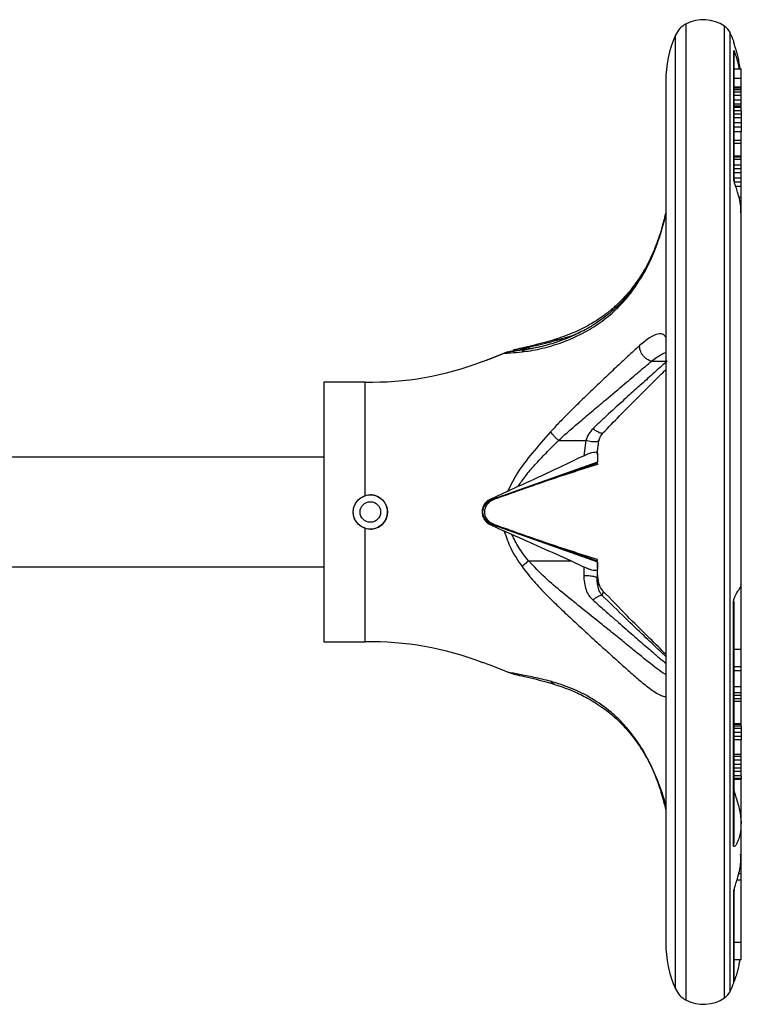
# Model space of a CAD drawing. Header units: millimetres. Extents: x 376 to 1489, y -51 to 902.
# Tile 29 of 30: x 1147 to 1253, y 455 to 599. Entities that reach past the tile are written whole.
import ezdxf

# ---------------------------------------------------------------- set-up
doc = ezdxf.new("R2010")
doc.units = ezdxf.units.MM

msp = doc.modelspace()

# ---------------------------------------------------------------- linework, layer by layer
at = {"color": 8, "linetype": 'Continuous', "lineweight": 25}
for p, q in [((1244.68, 455.45), (1244.68, 598.2)), ((1250.3, 455.77), (1250.3, 597.88)), ((1243.14, 457.09), (1243.14, 596.56)), ((1251.15, 456.77), (1251.15, 596.88)), ((1226.04, 552.04), (1226.74, 552.04)), ((1239.62, 548.86), (1241.72, 548.86)), ((1231.72, 535.4), (1231.75, 535.85)), ((1215.51, 528.07), (1215.67, 528.22)), ((1215.9, 528.22), (1215.71, 528.22)), ((1215.67, 525.43), (1215.51, 525.57)), ((1215.9, 525.43), (1215.71, 525.43))]:
    msp.add_line(p, q, dxfattribs=at)
at = {"color": 7, "linetype": 'Continuous', "lineweight": 25}
for p, q in [((1251.72, 595.34), (1251.65, 595.69)), ((1251.65, 595.5), (1251.65, 595.69)), ((1251.65, 575.52), (1251.65, 594.31)), ((1251.72, 593.97), (1251.65, 594.31)), ((1251.72, 575.27), (1251.72, 593.97)), ((1251.72, 591.64), (1252.72, 591.64)), ((1252.72, 590.27), (1252.72, 591.64)), ((1241.72, 589.82), (1241.72, 463.82)), ((1251.72, 590.27), (1252.72, 590.27)), ((1251.72, 589), (1252.72, 589)), ((1252.72, 589), (1252.72, 590.27)), ((1252.72, 588.87), (1252.72, 589)), ((1251.72, 588.87), (1252.72, 588.87)), ((1251.72, 588.62), (1252.72, 588.62)), ((1251.72, 588.28), (1252.72, 588.28)), ((1251.72, 587.81), (1252.72, 587.81)), ((1252.72, 588.62), (1252.72, 588.87)), ((1252.72, 588.28), (1252.72, 588.62)), ((1252.72, 587.81), (1252.72, 588.28)), ((1252.72, 587.08), (1252.72, 587.81)), ((1251.72, 587.08), (1252.72, 587.08)), ((1251.72, 586.51), (1252.72, 586.51)), ((1251.72, 586.22), (1252.72, 586.22)), ((1251.72, 586.21), (1252.72, 586.21)), ((1252.72, 586.51), (1252.72, 587.08)), ((1252.72, 586.22), (1252.72, 586.51)), ((1252.72, 586.21), (1252.72, 586.22)), ((1252.72, 586.01), (1252.72, 586.21)), ((1251.72, 586.01), (1252.72, 586.01)), ((1252.72, 585.49), (1251.72, 585.49)), ((1251.72, 585.04), (1252.72, 585.04)), ((1252.72, 585.49), (1252.72, 586.01)), ((1252.72, 585.49), (1252.72, 585.04)), ((1252.72, 585.04), (1252.72, 584.53)), ((1251.72, 584.53), (1252.72, 584.53)), ((1251.72, 583.78), (1252.72, 583.78)), ((1252.72, 584.53), (1252.72, 583.78)), ((1252.72, 583.78), (1252.72, 583.15)), ((1251.72, 583.15), (1252.72, 583.15)), ((1251.72, 582.46), (1252.72, 582.46)), ((1252.72, 583.15), (1252.72, 582.46)), ((1252.72, 581.2), (1252.72, 582.46)), ((1251.72, 581.2), (1252.72, 581.2)), ((1252.72, 580.74), (1251.72, 580.74)), ((1252.72, 580.74), (1252.72, 581.2)), ((1252.72, 578.9), (1252.72, 580.74)), ((1251.72, 578.9), (1252.72, 578.9)), ((1252.72, 578.76), (1252.72, 578.9)), ((1251.72, 578.76), (1252.72, 578.76)), ((1251.72, 578.42), (1252.72, 578.42)), ((1251.72, 577.62), (1252.72, 577.62)), ((1252.72, 578.42), (1252.72, 578.76)), ((1252.72, 577.62), (1252.72, 578.42)), ((1252.72, 577.07), (1252.72, 577.62)), ((1251.72, 577.07), (1252.72, 577.07)), ((1251.72, 576.5), (1252.72, 576.5)), ((1252.72, 576.5), (1252.72, 577.07)), ((1252.72, 575.72), (1252.72, 576.5)), ((1251.65, 575.52), (1251.72, 575.27)), ((1251.71, 575.19), (1251.71, 575.21)), ((1251.72, 575.72), (1252.72, 575.72)), ((1251.72, 575.11), (1252.72, 575.11)), ((1252.72, 575.11), (1252.72, 575.72)), ((1252.72, 574.48), (1252.72, 575.11)), ((1251.93, 574.48), (1252.72, 574.48)), ((1252.72, 572.86), (1252.72, 574.48)), ((1252.41, 572.86), (1252.72, 572.86)), ((1252.48, 572.41), (1252.72, 572.41)), ((1252.53, 572.15), (1252.72, 572.15)), ((1252.54, 572.08), (1252.72, 572.08)), ((1252.72, 572.41), (1252.72, 572.86)), ((1252.72, 572.15), (1252.72, 572.41)), ((1252.72, 572.08), (1252.72, 572.15)), ((1252.72, 570.66), (1252.72, 572.08)), ((1252.72, 516.16), (1252.72, 570.66)), ((1218.61, 550.27), (1216.04, 549.22)), ((1219.23, 550.28), (1218.1, 550.05)), ((1218.61, 550.27), (1220.15, 550.62)), ((1220.15, 550.62), (1222.35, 550.78)), ((1216.04, 549.22), (1215.51, 549.03)), ((1216.04, 549.22), (1218.1, 550.05)), ((1197.75, 545.82), (1191.72, 545.82)), ((1191.72, 545.82), (1191.72, 513.39)), ((1197.75, 529.2), (1197.75, 545.82)), ((1226.04, 537.28), (1230.03, 537.28)), ((1230.03, 537.28), (1229.72, 535.06)), ((1231.67, 535.3), (1231.95, 537.27)), ((1191.72, 534.82), (1144.77, 534.82)), ((1231.71, 535.45), (1231.72, 535.4)), ((1231.72, 535.4), (1231.72, 534.11)), ((1216.45, 528.67), (1231.73, 534.03)), ((1231.72, 534.11), (1216.49, 528.68)), ((1231.72, 533.92), (1231.72, 533.79)), ((1218.61, 529.86), (1220.15, 530.58)), ((1218.61, 529.86), (1216.04, 528.66)), ((1216.04, 528.66), (1216.49, 528.68)), ((1216.49, 528.68), (1216.44, 528.68)), ((1197.75, 507.82), (1197.75, 524.45)), ((1216.04, 524.99), (1218.1, 524.03)), ((1216.04, 524.99), (1216.49, 524.96)), ((1231.73, 519.62), (1216.45, 524.98)), ((1216.49, 524.96), (1216.45, 524.97)), ((1216.49, 524.96), (1231.72, 519.54)), ((1219.23, 523.51), (1218.1, 524.03)), ((1231.72, 519.71), (1231.72, 519.86)), ((1144.77, 518.82), (1191.72, 518.82)), ((1221.67, 519.66), (1227.82, 519.66)), ((1229.72, 518.78), (1227.82, 519.66)), ((1229.72, 518.78), (1229.72, 517.56)), ((1231.72, 519.54), (1231.72, 519.6)), ((1231.72, 519.54), (1231.72, 518.46)), ((1231.72, 518.63), (1231.72, 519.43)), ((1231.72, 517.11), (1231.72, 518.46)), ((1231.63, 517.2), (1231.72, 517.11)), ((1231.95, 516.38), (1231.75, 517.8)), ((1231.72, 516.91), (1231.72, 516.93)), ((1252.72, 506.78), (1252.72, 516.16)), ((1191.72, 513.39), (1191.72, 507.82)), ((1251.72, 513.73), (1251.62, 513.63)), ((1251.62, 478.07), (1251.62, 513.63)), ((1251.72, 478.44), (1251.72, 513.73)), ((1191.72, 507.82), (1197.75, 507.82)), ((1251.72, 506.78), (1252.72, 506.78)), ((1252.72, 504.23), (1252.72, 506.78)), ((1218.61, 503.38), (1216.04, 504.43)), ((1251.72, 504.23), (1252.72, 504.23)), ((1252.72, 503.66), (1252.72, 504.23)), ((1218.61, 503.38), (1219.48, 503.18)), ((1251.72, 503.66), (1252.72, 503.66)), ((1252.72, 501.28), (1252.72, 503.66)), ((1251.72, 501.28), (1252.72, 501.28)), ((1252.72, 500.42), (1252.72, 501.28)), ((1251.72, 500.42), (1252.72, 500.42)), ((1251.72, 500.05), (1252.72, 500.05)), ((1252.72, 500.05), (1252.72, 500.42)), ((1252.72, 499.57), (1252.72, 500.05)), ((1251.72, 499.57), (1252.72, 499.57)), ((1251.72, 499.18), (1252.72, 499.18)), ((1252.72, 499.18), (1252.72, 499.57)), ((1252.72, 495.87), (1252.72, 499.18)), ((1251.72, 495.87), (1252.72, 495.87)), ((1251.72, 495.81), (1252.72, 495.81)), ((1252.72, 495.51), (1251.72, 495.51)), ((1252.72, 495.81), (1252.72, 495.87)), ((1252.72, 495.51), (1252.72, 495.81)), ((1252.72, 495.51), (1252.72, 495.19)), ((1251.72, 495.19), (1252.72, 495.19)), ((1251.72, 494.63), (1252.72, 494.63)), ((1251.72, 494.05), (1252.72, 494.05)), ((1252.72, 495.19), (1252.72, 494.63)), ((1252.72, 494.63), (1252.72, 494.05)), ((1252.72, 494.05), (1252.72, 493.53)), ((1251.72, 493.53), (1252.72, 493.53)), ((1252.72, 491.42), (1252.72, 493.53)), ((1251.72, 491.42), (1252.72, 491.42)), ((1251.72, 491.11), (1252.72, 491.11)), ((1252.72, 491.11), (1252.72, 491.42)), ((1252.72, 490.6), (1252.72, 491.11)), ((1251.72, 490.6), (1252.72, 490.6)), ((1251.72, 489.93), (1252.72, 489.93)), ((1252.72, 489.93), (1252.72, 490.6)), ((1252.72, 489.42), (1252.72, 489.93)), ((1251.72, 489.42), (1252.72, 489.42)), ((1251.72, 488.92), (1252.72, 488.92)), ((1252.72, 488.24), (1251.72, 488.24)), ((1252.72, 488.92), (1252.72, 489.42)), ((1252.72, 488.24), (1252.72, 488.92)), ((1252.72, 488.24), (1252.72, 487.91)), ((1251.72, 487.91), (1252.72, 487.91)), ((1251.72, 487.74), (1252.72, 487.74)), ((1252.72, 487.91), (1252.72, 487.74)), ((1252.72, 481.29), (1252.72, 487.74)), ((1252.72, 476.64), (1252.72, 481.29)), ((1251.62, 478.07), (1251.72, 478.44)), ((1252.72, 473.89), (1252.72, 476.64)), ((1252.72, 473.89), (1252.36, 473.89)), ((1252.72, 472.98), (1252.72, 473.89)), ((1252.72, 472.98), (1252.11, 472.98)), ((1252.72, 463.84), (1252.72, 472.98)), ((1251.72, 471.6), (1251.65, 471.31)), ((1251.65, 457.96), (1251.65, 471.31)), ((1251.72, 458.31), (1251.72, 471.6)), ((1252.72, 463.84), (1251.72, 463.84)), ((1252.72, 461.31), (1252.72, 463.84)), ((1252.72, 461.31), (1251.72, 461.31)), ((1251.65, 457.96), (1251.72, 458.31))]:
    msp.add_line(p, q, dxfattribs=at)
for radius in [2.5, 1.5]:
    msp.add_circle((1198.53, 526.82), radius, dxfattribs=at)
for centre, radius, start, end in [((1246.25, 595.19), 3.4, 117.4942, 156.1938), ((1247.22, 593.32), 5.5, 55.9341, 117.4942), ((1248.92, 595.84), 2.47, 25.0119, 55.9341), ((1258.4, 589.82), 16.69, 156.1938, 180), ((1236.03, 589.82), 16.69, 20.5693, 25.0119), ((1198.67, 590.86), 45.04, 268.8218, 291.1099), ((1198.67, 462.79), 45.04, 68.8871, 91.1782), ((1258.4, 463.82), 16.69, 180, 203.8062), ((1236.03, 463.82), 16.69, 334.9881, 339.4307), ((1246.25, 458.46), 3.4, 203.8062, 242.5058), ((1248.92, 457.81), 2.47, 304.0659, 334.9881), ((1247.22, 460.32), 5.5, 242.5058, 304.0659)]:
    msp.add_arc(centre, radius, start, end, dxfattribs=at)
for points, knots in [([(1252.59, 591.64), (1252.58, 591.67), (1252.55, 592.03), (1252.43, 592.67), (1252.26, 593.5), (1252.08, 594.15), (1251.94, 594.62), (1251.82, 594.99), (1251.73, 595.26), (1251.68, 595.42), (1251.66, 595.48), (1251.66, 595.49), (1251.65, 595.5)], [0, 0, 0, 0, 0.024785, 0.253665, 0.45871, 0.626918, 0.727907, 0.813415, 0.906626, 0.953193, 0.976678, 1, 1, 1, 1]), ([(1251.65, 594.31), (1251.66, 594.31), (1251.66, 594.32), (1251.68, 594.29), (1251.73, 594.18), (1251.83, 593.95), (1251.94, 593.63), (1252.12, 593.08), (1252.31, 592.4), (1252.41, 591.84), (1252.45, 591.64)], [0, 0, 0, 0, 0.029724, 0.059687, 0.119167, 0.237638, 0.346014, 0.473943, 0.809173, 1, 1, 1, 1]), ([(1252.67, 570.56), (1252.69, 570.74), (1252.76, 571.59), (1252.51, 572.63), (1252.19, 573.71), (1252, 574.26), (1251.86, 574.69), (1251.75, 575.04), (1251.69, 575.25), (1251.66, 575.42), (1251.66, 575.49), (1251.65, 575.52)], [0, 0, 0, 0, 0.121453, 0.557724, 0.690773, 0.783615, 0.881429, 0.920553, 0.959942, 0.981641, 1, 1, 1, 1]), ([(1241.72, 570.67), (1241.55, 569.97), (1241.17, 568.34), (1240.31, 565.8), (1239.2, 563.23), (1238.31, 561.77), (1237.87, 561.05)], [0, 0, 0, 0, 0.206551, 0.480596, 0.744721, 1, 1, 1, 1]), ([(1241.71, 570.43), (1241.49, 569.54), (1241.03, 567.66), (1240.01, 564.77), (1239.08, 562.99), (1238.61, 562.08)], [0, 0, 0, 0, 0.306172, 0.648407, 1, 1, 1, 1]), ([(1220.7, 550.25), (1221.1, 550.3), (1221.92, 550.4), (1223.29, 550.67), (1224.7, 551.03), (1226.16, 551.48), (1227.69, 552.06), (1229.18, 552.74), (1230.57, 553.5), (1231.81, 554.3), (1233.01, 555.18), (1234.15, 556.16), (1235.52, 557.51), (1237.08, 559.37), (1238.12, 561.09), (1238.64, 561.96)], [0, 0, 0, 0, 0.070605, 0.143458, 0.216525, 0.286811, 0.363598, 0.446603, 0.511594, 0.577864, 0.642752, 0.705937, 0.770244, 0.883507, 1, 1, 1, 1]), ([(1238.69, 562.21), (1238.09, 561.24), (1237.02, 559.49), (1235.33, 557.56), (1234, 556.3), (1232.99, 555.47), (1232.15, 554.85), (1231.15, 554.17), (1229.73, 553.33), (1227.92, 552.46), (1225.8, 551.65), (1223.47, 550.95), (1221.95, 550.68), (1221.14, 550.53)], [0, 0, 0, 0, 0.135653, 0.242968, 0.322154, 0.373818, 0.418, 0.464167, 0.538874, 0.647946, 0.745442, 0.862863, 1, 1, 1, 1]), ([(1237.96, 561.19), (1237.41, 560.41), (1236.4, 558.98), (1234.84, 557.35), (1233.51, 556.19), (1232.13, 555.16), (1230.43, 554.09), (1228.08, 552.91), (1226.34, 552.33), (1225.38, 552.01)], [0, 0, 0, 0, 0.1604536, 0.2940944, 0.4010744, 0.4847302, 0.6174417, 0.7891213, 1, 1, 1, 1]), ([(1225.45, 552.03), (1224.97, 551.89), (1223.94, 551.59), (1222.32, 551.17), (1220.68, 550.8), (1219.84, 550.62), (1219.46, 550.53)], [0, 0, 0, 0, 0.219672, 0.473332, 0.761111, 1, 1, 1, 1]), ([(1220.15, 550.62), (1220.55, 550.7), (1221.37, 550.87), (1222.81, 551.19), (1224.37, 551.57), (1225.46, 551.87), (1226.04, 552.04)], [0, 0, 0, 0, 0.238424, 0.480603, 0.726963, 1, 1, 1, 1]), ([(1218.1, 550.05), (1218.39, 550.06), (1219.01, 550.08), (1220.11, 550.19), (1220.7, 550.25)], [0, 0, 0, 0, 0.4644772, 1, 1, 1, 1]), ([(1221.28, 550.55), (1220.7, 550.47), (1219.74, 550.32), (1219.17, 550.28), (1218.94, 550.26)], [0, 0, 0, 0, 0.596565, 1, 1, 1, 1]), ([(1237.88, 551.16), (1237.68, 550.97), (1237.27, 550.61), (1236.64, 550.03), (1235.98, 549.42), (1234.94, 548.44), (1233.46, 547.05), (1231.52, 545.21), (1229.58, 543.34), (1227.81, 541.61), (1226.24, 540.02), (1225.32, 539.03), (1224.88, 538.54)], [0, 0, 0, 0, 0.058845, 0.116977, 0.174513, 0.231555, 0.381349, 0.527413, 0.666594, 0.801176, 0.902778, 1, 1, 1, 1]), ([(1239.62, 548.86), (1239.4, 548.95), (1239.05, 549.08), (1238.64, 549.43), (1238.35, 549.74), (1238.13, 550.1), (1237.92, 550.58), (1237.89, 550.93), (1237.88, 551.16)], [0, 0, 0, 0, 0.238838, 0.367962, 0.5, 0.632038, 0.761162, 1, 1, 1, 1]), ([(1214.9, 548.84), (1214.9, 548.83), (1214.88, 548.83), (1215.1, 548.89), (1215.49, 549.02), (1215.86, 549.15), (1216.04, 549.22)], [0, 0, 0, 0, 0.150033, 0.435284, 0.720588, 1, 1, 1, 1]), ([(1226.04, 537.28), (1226.46, 537.66), (1227.42, 538.55), (1229.04, 539.95), (1230.94, 541.56), (1233.23, 543.48), (1235.58, 545.46), (1237.82, 547.37), (1239.03, 548.37), (1239.62, 548.86)], [0, 0, 0, 0, 0.085777, 0.197118, 0.32779, 0.471739, 0.673199, 0.841445, 1, 1, 1, 1]), ([(1241.9, 548.86), (1241.37, 548.39), (1240.28, 547.44), (1238.51, 545.84), (1236.91, 544.4), (1235.6, 543.21), (1234.49, 542.2), (1233.36, 541.17), (1232.22, 540.11), (1231.46, 539.38), (1231.08, 539.01)], [0, 0, 0, 0, 0.17729, 0.362716, 0.520177, 0.615623, 0.711612, 0.807653, 0.902821, 1, 1, 1, 1]), ([(1232.53, 538.38), (1233.34, 539.22), (1235.08, 541.04), (1237.47, 543.41), (1239.64, 545.57), (1241, 546.93), (1241.64, 547.55), (1241.72, 547.62)], [0, 0, 0, 0, 0.245408, 0.530454, 0.742068, 0.970403, 1, 1, 1, 1]), ([(1231.08, 539.01), (1230.85, 538.76), (1230.4, 538.25), (1230.16, 537.61), (1230.03, 537.28)], [0, 0, 0, 0, 0.483828, 1, 1, 1, 1]), ([(1224.88, 538.54), (1223.97, 537.51), (1222.28, 535.6), (1220.06, 532.76), (1219.07, 530.78), (1218.61, 529.86)], [0, 0, 0, 0, 0.384744, 0.716752, 1, 1, 1, 1]), ([(1220.15, 530.58), (1220.5, 531.1), (1221.26, 532.2), (1222.64, 533.8), (1224.26, 535.52), (1225.43, 536.67), (1226.04, 537.28)], [0, 0, 0, 0, 0.20957, 0.445342, 0.708554, 1, 1, 1, 1]), ([(1226.04, 537.28), (1225.93, 537.38), (1225.7, 537.59), (1225.38, 537.92), (1225.1, 538.25), (1224.95, 538.44), (1224.88, 538.54)], [0, 0, 0, 0, 0.246673, 0.500004, 0.753332, 1, 1, 1, 1]), ([(1231.94, 537.26), (1232.02, 537.48), (1232.15, 537.9), (1232.42, 538.23), (1232.54, 538.39)], [0, 0, 0, 0, 0.530565, 1, 1, 1, 1]), ([(1220.15, 530.58), (1221.75, 531.31), (1224.96, 532.77), (1228.13, 534.3), (1229.72, 535.06)], [0, 0, 0, 0, 0.499802, 1, 1, 1, 1]), ([(1229.72, 535.06), (1229.92, 535.15), (1230.32, 535.34), (1230.9, 535.54), (1231.33, 535.61), (1231.59, 535.6), (1231.64, 535.53), (1231.66, 535.5)], [0, 0, 0, 0, 0.230986, 0.463497, 0.663654, 0.843511, 1, 1, 1, 1]), ([(1231.72, 533.79), (1229.2, 532.98), (1224.15, 531.35), (1219.18, 529.58), (1216.69, 528.69)], [0, 0, 0, 0, 0.499797, 1, 1, 1, 1]), ([(1197.75, 524.45), (1197.49, 524.56), (1196.97, 524.79), (1196.4, 525.44), (1196.06, 526.22), (1196, 527.07), (1196.22, 527.89), (1196.7, 528.59), (1197.26, 529.01), (1197.63, 529.15), (1197.75, 529.2)], [0, 0, 0, 0, 0.134756, 0.269491, 0.404556, 0.538872, 0.672331, 0.806143, 0.940972, 1, 1, 1, 1]), ([(1197.75, 524.45), (1198.01, 524.39), (1198.54, 524.27), (1199.37, 524.42), (1200.11, 524.82), (1200.68, 525.46), (1201.01, 526.24), (1201.06, 527.09), (1200.84, 527.91), (1200.35, 528.6), (1199.67, 529.11), (1199.02, 529.3), (1198.37, 529.34), (1198.01, 529.26), (1197.75, 529.2)], [0, 0, 0, 0, 0.084257, 0.172457, 0.26062, 0.349724, 0.439508, 0.528305, 0.616035, 0.704257, 0.793771, 0.883373, 0.915743, 1, 1, 1, 1]), ([(1216.04, 528.66), (1215.85, 528.55), (1215.48, 528.34), (1215.07, 527.79), (1214.86, 527.15), (1214.87, 526.47), (1215.09, 525.83), (1215.49, 525.3), (1215.86, 525.09), (1216.04, 524.99)], [0, 0, 0, 0, 0.144553, 0.289179, 0.432328, 0.574993, 0.717626, 0.860285, 1, 1, 1, 1]), ([(1215.55, 528.1), (1215.67, 528.21), (1215.89, 528.4), (1216.2, 528.55), (1216.33, 528.61)], [0, 0, 0, 0, 0.582055, 1, 1, 1, 1]), ([(1216.49, 528.68), (1216.34, 528.62), (1216.01, 528.48), (1215.79, 528.31), (1215.67, 528.22)], [0, 0, 0, 0, 0.479663, 1, 1, 1, 1]), ([(1216.69, 528.69), (1216.48, 528.6), (1216.19, 528.47), (1215.97, 528.28), (1215.9, 528.22)], [0, 0, 0, 0, 0.70448, 1, 1, 1, 1]), ([(1215.67, 528.22), (1215.48, 528.06), (1215.22, 527.81), (1215.01, 527.34), (1214.95, 527.05), (1214.93, 526.82), (1214.95, 526.6), (1215.01, 526.31), (1215.22, 525.84), (1215.48, 525.59), (1215.67, 525.43)], [0, 0, 0, 0, 0.262979, 0.384553, 0.442804, 0.500007, 0.557201, 0.615455, 0.737033, 1, 1, 1, 1]), ([(1215.42, 525.71), (1215.31, 525.83), (1215.14, 526.03), (1215.01, 526.39), (1214.96, 526.63), (1214.95, 526.82), (1214.96, 527), (1215, 527.24), (1215.13, 527.61), (1215.3, 527.8), (1215.41, 527.93)], [0, 0, 0, 0, 0.2363631, 0.3754397, 0.4391751, 0.5004942, 0.5616973, 0.6251266, 0.7633851, 1, 1, 1, 1]), ([(1215.9, 525.43), (1215.76, 525.57), (1215.5, 525.84), (1215.27, 526.38), (1215.22, 526.93), (1215.33, 527.44), (1215.56, 527.88), (1215.79, 528.11), (1215.9, 528.22)], [0, 0, 0, 0, 0.202683, 0.368892, 0.535986, 0.683542, 0.835491, 1, 1, 1, 1]), ([(1216.34, 525.03), (1216.21, 525.1), (1215.89, 525.25), (1215.68, 525.44), (1215.55, 525.55)], [0, 0, 0, 0, 0.41998, 1, 1, 1, 1]), ([(1215.67, 525.43), (1215.79, 525.34), (1216.01, 525.17), (1216.34, 525.03), (1216.49, 524.96)], [0, 0, 0, 0, 0.520363, 1, 1, 1, 1]), ([(1216.69, 524.96), (1216.48, 525.05), (1216.19, 525.18), (1215.97, 525.37), (1215.9, 525.43)], [0, 0, 0, 0, 0.704482, 1, 1, 1, 1]), ([(1231.72, 519.86), (1229.2, 520.67), (1224.15, 522.3), (1219.18, 524.07), (1216.69, 524.96)], [0, 0, 0, 0, 0.499797, 1, 1, 1, 1]), ([(1218.1, 524.03), (1218.38, 523.18), (1219, 521.33), (1220.1, 519.72), (1220.7, 518.85)], [0, 0, 0, 0, 0.462276, 1, 1, 1, 1]), ([(1227.82, 519.66), (1226.39, 520.31), (1223.54, 521.61), (1220.67, 522.88), (1219.23, 523.51)], [0, 0, 0, 0, 0.499897, 1, 1, 1, 1]), ([(1221.67, 519.66), (1221.16, 520.3), (1220.21, 521.5), (1219.54, 522.88), (1219.23, 523.51)], [0, 0, 0, 0, 0.538526, 1, 1, 1, 1]), ([(1221.67, 519.66), (1221.51, 519.53), (1221.15, 519.25), (1220.85, 518.99), (1220.7, 518.85)], [0, 0, 0, 0, 0.477413, 1, 1, 1, 1]), ([(1231.72, 518.46), (1231.7, 518.4), (1231.66, 518.29), (1231.36, 518.25), (1230.92, 518.32), (1230.41, 518.48), (1230, 518.65), (1229.77, 518.75), (1229.72, 518.78)], [0, 0, 0, 0, 0.2063661, 0.4138368, 0.597362, 0.7658135, 0.9441768, 1, 1, 1, 1]), ([(1229.72, 517.56), (1229.77, 516.83), (1229.85, 515.79), (1230.44, 514.6), (1230.87, 514.16), (1231.08, 513.94)], [0, 0, 0, 0, 0.538689, 0.774233, 1, 1, 1, 1]), ([(1232.49, 514.54), (1232.39, 514.65), (1232.17, 514.9), (1231.77, 515.78), (1231.71, 516.61), (1231.67, 517.23)], [0, 0, 0, 0, 0.174015, 0.391356, 1, 1, 1, 1]), ([(1232.54, 515.26), (1232.42, 515.42), (1232.15, 515.75), (1232.02, 516.17), (1231.94, 516.39)], [0, 0, 0, 0, 0.469435, 1, 1, 1, 1]), ([(1251.62, 513.63), (1251.62, 513.7), (1251.63, 513.83), (1251.68, 514.06), (1251.79, 514.4), (1252.13, 515.06), (1252.55, 515.61), (1252.77, 516.01), (1252.7, 516.17), (1252.69, 516.18)], [0, 0, 0, 0, 0.028957, 0.057901, 0.110766, 0.220219, 0.577269, 0.949753, 1, 1, 1, 1]), ([(1241.72, 505.69), (1241.34, 506.05), (1240.35, 506.98), (1238.4, 508.84), (1235.67, 511.45), (1233.53, 513.53), (1232.36, 514.66)], [0, 0, 0, 0, 0.142929, 0.370013, 0.656252, 1, 1, 1, 1]), ([(1241.72, 506.03), (1241.64, 506.1), (1240.86, 506.86), (1238.98, 508.75), (1235.97, 511.71), (1233.72, 514.04), (1232.53, 515.27)], [0, 0, 0, 0, 0.03108, 0.31678, 0.640579, 1, 1, 1, 1]), ([(1216.04, 504.43), (1215.85, 504.5), (1215.47, 504.64), (1215.08, 504.76), (1214.88, 504.82), (1214.89, 504.81), (1214.9, 504.81)], [0, 0, 0, 0, 0.289106, 0.578357, 0.864656, 1, 1, 1, 1]), ([(1224.88, 502.06), (1224.06, 502.26), (1222.47, 502.66), (1220.23, 503.09), (1219.15, 503.28), (1218.61, 503.38)], [0, 0, 0, 0, 0.346303, 0.671894, 1, 1, 1, 1]), ([(1219.46, 503.12), (1219.84, 503.03), (1220.68, 502.85), (1222.32, 502.48), (1223.94, 502.06), (1224.97, 501.76), (1225.45, 501.62)], [0, 0, 0, 0, 0.238889, 0.526668, 0.780328, 1, 1, 1, 1]), ([(1225.46, 501.62), (1226.3, 501.34), (1227.83, 500.83), (1229.92, 499.83), (1231.53, 498.88), (1232.69, 498.08), (1233.53, 497.43), (1234.32, 496.75), (1235.33, 495.79), (1236.65, 494.34), (1238.02, 492.46), (1239.35, 490.18), (1240.52, 487.56), (1241.34, 485.35), (1241.66, 483.99), (1241.72, 483.73)], [0, 0, 0, 0, 0.124692, 0.227868, 0.30961, 0.370089, 0.409437, 0.444108, 0.499772, 0.576646, 0.674672, 0.762174, 0.861849, 0.974059, 1, 1, 1, 1]), ([(1240.03, 488.56), (1240.19, 488.18), (1240.68, 487.01), (1241.25, 485.16), (1241.58, 483.74), (1241.72, 483.16)], [0, 0, 0, 0, 0.216409, 0.674377, 1, 1, 1, 1]), ([(1251.71, 485.98), (1251.72, 485.93), (1251.8, 485.63), (1252.14, 484.63), (1252.57, 483.18), (1252.78, 481.37), (1252.64, 479.9), (1252.36, 478.91), (1252.11, 478.35), (1251.91, 478.02), (1251.75, 477.89), (1251.67, 477.88), (1251.63, 477.95), (1251.62, 478.03), (1251.62, 478.07)], [0, 0, 0, 0, 0.0143127, 0.0725909, 0.2641789, 0.4639979, 0.6694057, 0.768246, 0.8374361, 0.9125894, 0.9414868, 0.9705881, 0.987044, 1, 1, 1, 1]), ([(1251.65, 471.31), (1251.66, 471.34), (1251.66, 471.4), (1251.69, 471.56), (1251.77, 471.84), (1252.02, 472.64), (1252.44, 474.02), (1252.74, 475.48), (1252.68, 476.47), (1252.66, 476.76)], [0, 0, 0, 0, 0.020159, 0.040283, 0.078005, 0.157233, 0.428069, 0.83303, 1, 1, 1, 1]), ([(1252.51, 461.31), (1252.49, 461.12), (1252.41, 460.64), (1252.25, 459.93), (1252.08, 459.29), (1251.94, 458.82), (1251.82, 458.46), (1251.75, 458.26), (1251.72, 458.15)], [0, 0, 0, 0, 0.1745746, 0.4337775, 0.6464133, 0.774077, 0.8821696, 1, 1, 1, 1])]:
    msp.add_open_spline(points, degree=3, knots=knots, dxfattribs=at)
at = {"color": 8, "linetype": 'Continuous', "lineweight": 25}
for points, knots in [([(1238.64, 561.96), (1239.09, 562.83), (1239.96, 564.55), (1240.94, 567.41), (1241.51, 569.41), (1241.71, 570.38), (1241.71, 570.43)], [0, 0, 0, 0, 0.334292, 0.659918, 0.983366, 1, 1, 1, 1]), ([(1238.69, 562.19), (1238.67, 562.17), (1238.63, 562.11), (1238.64, 562.02), (1238.64, 561.96)], [0, 0, 0, 0, 0.356029, 1, 1, 1, 1]), ([(1226.04, 552.04), (1226.94, 552.29), (1228, 552.59), (1229.06, 553.06), (1229.21, 553.13)], [0, 0, 0, 0, 0.851614, 1, 1, 1, 1]), ([(1226.04, 552.04), (1225.93, 552.06), (1225.72, 552.1), (1225.54, 552.04), (1225.45, 552.02)], [0, 0, 0, 0, 0.547441, 1, 1, 1, 1]), ([(1241.72, 552.38), (1241.63, 552.5), (1241.34, 552.93), (1240.58, 552.93), (1239.41, 552.44), (1238.39, 551.58), (1237.88, 551.16)], [0, 0, 0, 0, 0.116964, 0.408068, 0.7037, 1, 1, 1, 1]), ([(1221.25, 550.53), (1221.23, 550.53), (1221.02, 550.51), (1220.85, 550.37), (1220.7, 550.25)], [0, 0, 0, 0, 0.118177, 1, 1, 1, 1]), ([(1239.62, 548.86), (1240.16, 549.27), (1240.94, 549.86), (1241.54, 550.09), (1241.72, 550.16)], [0, 0, 0, 0, 0.694333, 1, 1, 1, 1]), ([(1232.53, 538.38), (1232.49, 538.35), (1232.39, 538.3), (1232.12, 538.36), (1231.79, 538.51), (1231.43, 538.73), (1231.19, 538.92), (1231.08, 539.01)], [0, 0, 0, 0, 0.210349, 0.426018, 0.633416, 0.826026, 1, 1, 1, 1]), ([(1231.94, 537.27), (1231.94, 537.26), (1231.94, 537.21), (1231.82, 537.14), (1231.6, 537.08), (1231.26, 537.07), (1230.87, 537.1), (1230.45, 537.17), (1230.17, 537.24), (1230.03, 537.28)], [0, 0, 0, 0, 0.023664, 0.18988, 0.361275, 0.532669, 0.698885, 0.855623, 1, 1, 1, 1]), ([(1220.7, 518.85), (1221.21, 518.19), (1222.24, 516.83), (1224, 514.98), (1225.82, 513.18), (1227.75, 511.36), (1229.8, 509.47), (1231.78, 507.67), (1233.6, 506.01), (1235.25, 504.52), (1236.84, 503.1), (1238.13, 501.99), (1239.17, 501.16), (1240, 500.56), (1240.74, 500.13), (1241.31, 499.88), (1241.6, 499.85), (1241.72, 499.83)], [0, 0, 0, 0, 0.067895, 0.137994, 0.207566, 0.279391, 0.358959, 0.445876, 0.516071, 0.587567, 0.665225, 0.744846, 0.795326, 0.851653, 0.910324, 0.961962, 1, 1, 1, 1]), ([(1241.72, 503.04), (1241.59, 503.11), (1240.77, 503.63), (1239.27, 504.81), (1237.23, 506.45), (1235.63, 507.76), (1234.01, 509.07), (1231.95, 510.73), (1229.46, 512.72), (1226.64, 515.02), (1224.03, 517.19), (1222.46, 518.84), (1221.67, 519.66)], [0, 0, 0, 0, 0.02978, 0.19666, 0.282273, 0.371263, 0.443082, 0.518979, 0.660628, 0.776017, 0.888466, 1, 1, 1, 1]), ([(1229.72, 517.56), (1229.98, 517.55), (1230.51, 517.54), (1231.16, 517.43), (1231.56, 517.32), (1231.62, 517.23), (1231.63, 517.2)], [0, 0, 0, 0, 0.2909993, 0.5819987, 0.872998, 1, 1, 1, 1]), ([(1231.87, 516.14), (1231.91, 516.18), (1231.97, 516.28), (1231.95, 516.35), (1231.94, 516.38)], [0, 0, 0, 0, 0.519461, 1, 1, 1, 1]), ([(1232.48, 514.55), (1232.43, 514.57), (1232.34, 514.63), (1232.08, 514.58), (1231.76, 514.43), (1231.42, 514.22), (1231.18, 514.03), (1231.08, 513.94)], [0, 0, 0, 0, 0.203911, 0.420389, 0.629006, 0.823486, 1, 1, 1, 1]), ([(1232.4, 514.61), (1232.45, 514.7), (1232.55, 514.89), (1232.59, 515.11), (1232.59, 515.25), (1232.53, 515.27), (1232.53, 515.27)], [0, 0, 0, 0, 0.299734, 0.631573, 0.988894, 1, 1, 1, 1]), ([(1231.08, 513.94), (1231.54, 513.52), (1232.38, 512.78), (1233.62, 511.69), (1234.77, 510.69), (1236.25, 509.4), (1237.97, 507.91), (1239.64, 506.46), (1240.89, 505.39), (1241.48, 504.9), (1241.72, 504.7)], [0, 0, 0, 0, 0.118814, 0.210996, 0.318564, 0.417746, 0.604916, 0.790633, 0.916633, 1, 1, 1, 1]), ([(1241.72, 483.82), (1241.68, 483.97), (1241.5, 484.68), (1240.97, 486.34), (1240.07, 488.76), (1238.72, 491.5), (1237.15, 493.93), (1235.45, 495.95), (1233.43, 497.87), (1230.94, 499.62), (1227.9, 501.14), (1225.89, 501.75), (1224.88, 502.06)], [0, 0, 0, 0, 0.014599, 0.070868, 0.170621, 0.269962, 0.384191, 0.480329, 0.567646, 0.71138, 0.8532, 1, 1, 1, 1]), ([(1225.46, 501.63), (1225.44, 501.63), (1225.31, 501.65), (1225.1, 501.79), (1224.95, 501.97), (1224.88, 502.06)], [0, 0, 0, 0, 0.101389, 0.556678, 1, 1, 1, 1])]:
    msp.add_open_spline(points, degree=3, knots=knots, dxfattribs=at)

doc.saveas('drawing.dxf')
